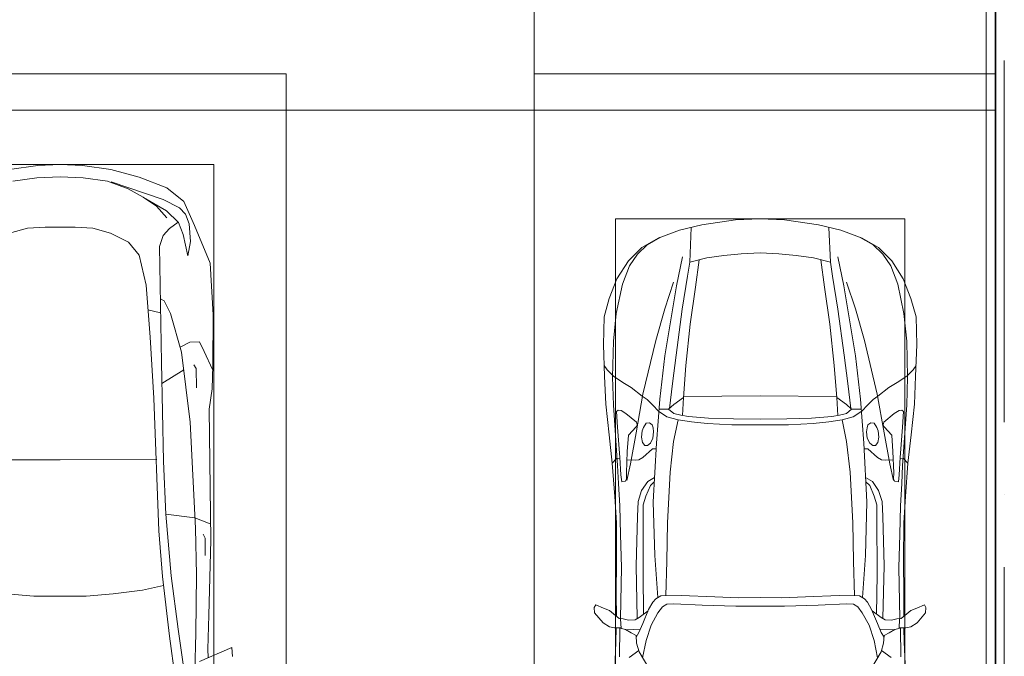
# Model space of a CAD drawing. Header units: millimetres. Extents: x -32229 to 192519, y -13689 to 125138.
# Tile 58 of 183: x 16592 to 22035, y 77831 to 81350. Entities that reach past the tile are written whole.
import ezdxf

# ---------------------------------------------------------------- set-up
doc = ezdxf.new("R2010")
doc.units = ezdxf.units.MM
doc.linetypes.add('ADSK_Осевая', pattern=[2800, 2000, -400, 0, -400])
for name, color, linetype, lineweight in [('A-DETL-GENF-OTLN', 7, 'Continuous', 18), ('A-FLOR-____-OTLN', 7, 'Continuous', 18), ('C-PRKG-____-OTLN', 7, 'Continuous', 18), ('E-CABL-TRAY-CNTR', 7, 'ADSK_Осевая', 18), ('E-CABL-TRAY-OTLN', 7, 'Continuous', 18)]:
    doc.layers.add(name, color=color, linetype=linetype, lineweight=lineweight)

# ---------------------------------------------------------------- blocks, each defined once
blk = doc.blocks.new('АР_Машиноместо - 5300x2500_С-V131--01 ЭЛ')
at = {"layer": 'A-DETL-GENF-OTLN', "color": 253, "lineweight": 13, "true_color": 0xaaaaaa}
for p, q in [((597, -2231), (535, -1798.3)), ((595.8, -1824.8), (644.6, -2191.8)), ((505.9, -1996), (500, -2210.1)), ((301.4, -2130.5), (479.9, -2052.9)), ((296.8, -2079.9), (301.4, -2130.5)), ((428.2, -2308.5), (432.3, -2119.9)), ((432.3, -2119.9), (430.7, -2073.9)), ((500, -2210.1), (495.7, -2532.3)), ((636.6, -2526.5), (597, -2231)), ((644.6, -2191.8), (684.2, -2522.3)), ((417.5, -2723), (428.2, -2308.5)), ((495.7, -2532.3), (501.4, -2789.7)), ((636.6, -2526.5), (665.8, -2867.4)), ((684.2, -2522.3), (704.9, -2775.5)), ((447.8, -2638.7), (447.8, -2733.7)), ((426.5, -3446.8), (417.5, -2723)), ((447.8, -2733.7), (459.7, -2756.2)), ((704.9, -2775.5), (731.2, -3507.6)), ((505.1, -2846.9), (420.9, -2813.3)), ((501.4, -2789.7), (530.9, -3374.8)), ((665.8, -2867.4), (505.1, -2846.9)), ((665.6, -2864.6), (678.7, -3159.5)), ((678.7, -3159.5), (689.3, -3705.5)), ((530.9, -3374.8), (578.7, -3762.9)), ((409.5, -3560), (426.5, -3446.8)), ((731.2, -3507.6), (752.2, -3845.6)), ((405.6, -3688.5), (409.5, -3560)), ((495.5, -3566.1), (496.8, -3671.6)), ((687.1, -3588.8), (566.5, -3663.9)), ((403.4, -3968), (405.6, -3688.5)), ((408.2, -3667), (453.1, -3766.3)), ((496.8, -3671.6), (510.1, -3691.5)), ((689.3, -3705.5), (699.7, -4345.5)), ((453.1, -3766.3), (478.4, -3819.3)), ((532.5, -3818.1), (585.5, -3790.5)), ((578.7, -3762.9), (638.7, -3975.4)), ((478.4, -3819.3), (532.5, -3818.1)), ((752.2, -3845.6), (774.4, -4132.9)), ((419.6, -4254.2), (403.4, -3968)), ((638.7, -3975.4), (675.2, -4045.5)), ((675.2, -4045.5), (694.6, -4057.6)), ((774.4, -4132.9), (812.5, -4298.9)), ((507.1, -4462.6), (419.6, -4254.2)), ((543.7, -4295.1), (528.4, -4374.7)), ((569.5, -4413.1), (543.7, -4295.1)), ((812.5, -4298.9), (872.7, -4370.2)), ((699.7, -4345.5), (679.6, -4406.3)), ((528.4, -4374.7), (536.4, -4471.4)), ((679.6, -4406.3), (645, -4445.5)), ((872.7, -4370.2), (970.5, -4419.3)), ((565.9, -4595.1), (507.1, -4462.6)), ((594.6, -4479.3), (569.5, -4413.1)), ((645, -4445.5), (597.3, -4481.4)), ((970.5, -4419.3), (1069.6, -4447.3)), ((1069.6, -4447.3), (1167.1, -4453.2)), ((1167.1, -4453.2), (1250, -4453.9)), ((1332.9, -4453.2), (1250, -4453.9)), ((1430.4, -4447.3), (1332.9, -4453.2)), ((1529.5, -4419.3), (1430.4, -4447.3)), ((536.4, -4471.4), (557.5, -4525.7)), ((661.8, -4543.1), (594.6, -4479.3)), ((717.1, -4568.9), (659.6, -4505.3)), ((557.5, -4525.7), (590.7, -4560.1)), ((590.7, -4560.1), (680.7, -4606.5)), ((788.5, -4617.7), (661.8, -4543.1)), ((791.3, -4619.7), (717.1, -4568.9)), ((659.1, -4669.9), (565.9, -4595.1)), ((680.7, -4606.5), (967, -4703.6)), ((873.9, -4665.1), (791.3, -4619.7)), ((812.7, -4729.4), (659.1, -4669.9)), ((988.2, -4706.7), (873.9, -4665.1)), ((970.2, -4771.8), (812.7, -4729.4)), ((1122.2, -4726.4), (988.2, -4706.7)), ((1250, -4731.7), (1122.2, -4726.4)), ((1250, -4731.7), (1377.8, -4726.4)), ((1377.8, -4726.4), (1511.8, -4706.7)), ((1126.4, -4794.1), (970.2, -4771.8)), ((1373.6, -4794.1), (1529.8, -4771.8)), ((1250, -4800), (1126.4, -4794.1)), ((1250, -4800), (1373.6, -4794.1))]:
    blk.add_line(p, q, dxfattribs=at)
at = {"layer": 'A-DETL-GENF-OTLN', "color": 254, "lineweight": 13, "true_color": 0xd4d4d4}
for p, q in [((677.9, -2473), (794.6, -2446)), ((794.6, -2446), (955.7, -2426.8)), ((955.7, -2426.8), (1105.5, -2413.7)), ((1105.5, -2413.7), (1250, -2412.9)), ((1394.5, -2413.7), (1250, -2412.9)), ((1544.3, -2426.8), (1394.5, -2413.7)), ((715.1, -3168.3), (1250, -3167.3)), ((1784.9, -3168.3), (1250, -3167.3)), ((694.6, -3980.4), (765.1, -3996.8))]:
    blk.add_line(p, q, dxfattribs=at)
at = {"layer": 'C-PRKG-____-OTLN', "color": 253, "lineweight": 13, "true_color": 0xaaaaaa}
for p, q in [((0, 0), (0, -5300)), ((400, -500), (400, -4800)), ((400, -4800), (2100, -4800)), ((2130.2, -5300), (0, -5300))]:
    blk.add_line(p, q, dxfattribs=at)
blk = doc.blocks.new('АР_Машиноместо - 4900x2400_М__5300х2500_-V125--01 ЭЛ')
at = {"layer": 'A-DETL-GENF-OTLN', "color": 253, "lineweight": 13, "true_color": 0xaaaaaa}
for p, q in [((927, 4466.6), (804.4, 4436.7)), ((1114.6, 4493), (927, 4466.6)), ((1250, 4500), (1114.6, 4493)), ((1250, 4500), (1385.4, 4493)), ((1385.4, 4493), (1573, 4466.6)), ((1573, 4466.6), (1695.6, 4436.7)), ((804.4, 4436.7), (686, 4391.6)), ((861.2, 4260.3), (869.3, 4451.1)), ((1638.8, 4260.3), (1630.7, 4451.1)), ((1695.6, 4436.7), (1814, 4391.6)), ((686, 4391.6), (596.3, 4340.6)), ((1814, 4391.6), (1903.7, 4340.6)), ((596.3, 4340.6), (522.5, 4267.9)), ((1146, 4306.7), (1050.4, 4297.3)), ((1250, 4312), (1146, 4306.7)), ((1250, 4312), (1354, 4306.7)), ((1354, 4306.7), (1449.6, 4297.3)), ((1903.7, 4340.6), (1977.5, 4267.9)), ((522.5, 4267.9), (458.6, 4167)), ((955.5, 4283.9), (861, 4259.4)), ((914, 4272.5), (893.6, 4121.6)), ((1050.4, 4297.3), (955.5, 4283.9)), ((1449.6, 4297.3), (1544.5, 4283.9)), ((1544.5, 4283.9), (1639, 4259.4)), ((1586, 4272.5), (1606.4, 4121.6)), ((1977.5, 4267.9), (2041.4, 4167)), ((458.6, 4167), (416.4, 4059.2)), ((2041.4, 4167), (2083.6, 4059.2)), ((893.6, 4121.6), (863.9, 3917.5)), ((1606.4, 4121.6), (1636.1, 3917.5)), ((416.4, 4059.2), (387.4, 3958.4)), ((2083.6, 4059.2), (2112.6, 3958.4)), ((387.4, 3958.4), (384, 3802.9)), ((2112.6, 3958.4), (2116, 3802.9)), ((863.9, 3917.5), (840.1, 3687.8)), ((1636.1, 3917.5), (1659.9, 3687.8)), ((384, 3802.9), (390.2, 3630)), ((2116, 3802.9), (2109.8, 3630)), ((403.8, 3665.5), (388.1, 3688.4)), ((438.6, 3629.8), (403.8, 3665.5)), ((840.1, 3687.8), (826.6, 3509.6)), ((1659.9, 3687.8), (1673.4, 3509.6)), ((2061.4, 3629.8), (2096.2, 3665.5)), ((2096.2, 3665.5), (2111.9, 3688.4)), ((390.2, 3630), (397.1, 3474.2)), ((491.4, 3594.2), (438.6, 3629.8)), ((537.9, 3567), (491.4, 3594.2)), ((1962.1, 3567), (2008.6, 3594.2)), ((2008.6, 3594.2), (2061.4, 3629.8)), ((2109.8, 3630), (2102.9, 3474.2)), ((598.3, 3518.6), (537.9, 3567)), ((1901.7, 3518.6), (1962.1, 3567)), ((624.9, 3501.2), (598.3, 3518.6)), ((654.7, 3470.4), (624.9, 3501.2)), ((676.4, 3260.1), (695.7, 3502.8)), ((773.2, 3472.4), (825.6, 3512.1)), ((825.6, 3512.1), (821, 3413)), ((1250, 3520.1), (827.2, 3517.2)), ((1250, 3520.1), (1672.8, 3517.2)), ((1674.4, 3512.1), (1679, 3413)), ((1726.8, 3472.4), (1674.4, 3512.1)), ((1823.6, 3260.1), (1804.3, 3502.8)), ((1845.3, 3470.4), (1875.1, 3501.2)), ((1875.1, 3501.2), (1901.7, 3518.6)), ((397.1, 3474.2), (415.7, 3305.9)), ((456.6, 3434.5), (466.2, 3441.1)), ((462.2, 3347.3), (456.6, 3434.5)), ((466.2, 3441.1), (481.5, 3439.1)), ((481.5, 3439.1), (508, 3422.8)), ((690.2, 3433.7), (654.7, 3470.4)), ((744.1, 3447.2), (691.3, 3447.2)), ((773, 3424.2), (744.1, 3447.2)), ((744.3, 3447), (773.2, 3472.4)), ((1755.7, 3447), (1726.8, 3472.4)), ((1727, 3424.2), (1755.7, 3447)), ((1755.7, 3447.2), (1808.7, 3447.2)), ((1809.8, 3433.7), (1845.3, 3470.4)), ((2018.5, 3439.1), (1992, 3422.8)), ((2033.8, 3441.1), (2018.5, 3439.1)), ((2043.4, 3434.5), (2033.8, 3441.1)), ((2037.8, 3347.3), (2043.4, 3434.5)), ((2102.9, 3474.2), (2084.3, 3305.9)), ((508, 3422.8), (566.8, 3375.1)), ((566.8, 3375.1), (569.7, 3360.7)), ((811.1, 3414.8), (773, 3424.2)), ((853.3, 3407.2), (811.1, 3414.8)), ((965.3, 3397.8), (853.3, 3407.2)), ((1102.5, 3394.3), (965.3, 3397.8)), ((1250, 3391.3), (1102.5, 3394.3)), ((1250, 3391.3), (1397.5, 3394.3)), ((1397.5, 3394.3), (1534.7, 3397.8)), ((1534.7, 3397.8), (1646.7, 3407.2)), ((1646.7, 3407.2), (1688.9, 3414.8)), ((1688.9, 3414.8), (1727, 3424.2)), ((1933.2, 3375.1), (1930.3, 3360.7)), ((1992, 3422.8), (1933.2, 3375.1)), ((474.8, 3179.9), (462.2, 3347.3)), ((564.6, 3349.7), (522.2, 3303.2)), ((569.7, 3360.7), (564.6, 3349.7)), ((593.6, 3292.5), (597.1, 3327.4)), ((597.1, 3327.4), (605.2, 3346.8)), ((605.2, 3346.8), (620, 3369.3)), ((620, 3369.3), (638.7, 3372.5)), ((638.7, 3372.5), (654.1, 3360.7)), ((654.1, 3360.7), (658.7, 3344.5)), ((661.1, 3321.2), (657.2, 3286.3)), ((658.7, 3344.5), (661.1, 3321.2)), ((1841.3, 3344.5), (1838.9, 3321.2)), ((1838.9, 3321.2), (1842.8, 3286.3)), ((1845.9, 3360.7), (1841.3, 3344.5)), ((1861.3, 3372.5), (1845.9, 3360.7)), ((1880, 3369.3), (1861.3, 3372.5)), ((1894.8, 3346.8), (1880, 3369.3)), ((1902.9, 3327.4), (1894.8, 3346.8)), ((1906.4, 3292.5), (1902.9, 3327.4)), ((1930.3, 3360.7), (1935.4, 3349.7)), ((1935.4, 3349.7), (1977.8, 3303.2)), ((2025.2, 3179.9), (2037.8, 3347.3)), ((415.7, 3305.9), (432.8, 3149.3)), ((522.2, 3303.2), (515.3, 3213.7)), ((599.8, 3262.3), (593.6, 3292.5)), ((657.2, 3286.3), (643.2, 3259.9)), ((1842.8, 3286.3), (1856.8, 3259.9)), ((1900.2, 3262.3), (1906.4, 3292.5)), ((1977.8, 3303.2), (1984.7, 3213.7)), ((2084.3, 3305.9), (2067.1, 3148.3)), ((515.3, 3213.7), (510.9, 3094.6)), ((612.1, 3245.7), (599.8, 3262.3)), ((654.5, 3228.1), (601.7, 3179.4)), ((626.8, 3246.1), (612.1, 3245.7)), ((643.2, 3259.9), (626.8, 3246.1)), ((674.6, 3227.6), (654.5, 3228.1)), ((659.3, 2936), (676.4, 3260.1)), ((1840.7, 2936), (1823.6, 3260.1)), ((1825.4, 3227.6), (1845.5, 3228.1)), ((1845.5, 3228.1), (1898.3, 3179.4)), ((1856.8, 3259.9), (1873.2, 3246.1)), ((1873.2, 3246.1), (1887.9, 3245.7)), ((1887.9, 3245.7), (1900.2, 3262.3)), ((1984.7, 3213.7), (1989.1, 3094.6)), ((456.9, 3174.2), (432.9, 3148.3)), ((475.2, 3173.5), (456.9, 3174.2)), ((480.8, 3085), (474.8, 3179.9)), ((558.4, 3165.4), (513.6, 3168)), ((579.5, 3167.7), (558.4, 3165.4)), ((601.7, 3179.4), (579.5, 3167.7)), ((1898.3, 3179.4), (1920.5, 3167.7)), ((1920.5, 3167.7), (1941.6, 3165.4)), ((1941.6, 3165.4), (1986.4, 3168)), ((2019.2, 3085), (2025.2, 3179.9)), ((2024.8, 3173.5), (2043.1, 3174.2)), ((2043.1, 3174.2), (2067.1, 3148.3)), ((432.8, 3149.3), (446, 2964.8)), ((2067.2, 3149.3), (2054, 2964.8)), ((485.6, 3046.1), (480.8, 3085)), ((512.2, 3061.4), (504.5, 3046.6)), ((510.9, 3094.6), (512.2, 3061.4)), ((1989.1, 3094.6), (1987.8, 3061.4)), ((1987.8, 3061.4), (1995.5, 3046.6)), ((2014.4, 3046.1), (2019.2, 3085)), ((504.5, 3046.6), (485.6, 3046.1)), ((643.6, 3024.6), (618.7, 2966.7)), ((665.1, 3046.1), (643.6, 3024.6)), ((1834.9, 3046.1), (1856.4, 3024.6)), ((1856.4, 3024.6), (1881.3, 2966.7)), ((1995.5, 3046.6), (2014.4, 3046.1)), ((446, 2964.8), (456.1, 2818.3)), ((618.7, 2966.7), (604.4, 2919.4)), ((1881.3, 2966.7), (1895.6, 2919.4)), ((2054, 2964.8), (2043.9, 2818.3)), ((604.4, 2919.4), (604.4, 2850.8)), ((667.8, 2638.3), (659.3, 2936)), ((1832.2, 2638.3), (1840.7, 2936)), ((1895.6, 2919.4), (1895.6, 2850.8)), ((604.4, 2850.8), (603.5, 2534.3)), ((1895.6, 2850.8), (1896.5, 2534.3)), ((456.1, 2818.3), (456.8, 2613.6)), ((2043.9, 2818.3), (2043.2, 2613.6)), ((456.8, 2613.6), (454.5, 2423.6)), ((684.8, 2406.5), (667.8, 2638.3)), ((1815.2, 2406.5), (1832.2, 2638.3)), ((2043.2, 2613.6), (2045.5, 2423.6)), ((603.5, 2534.3), (606.1, 2314.9)), ((1896.5, 2534.3), (1893.9, 2314.9)), ((454.5, 2423.6), (456, 2301.1)), ((672.8, 2399.7), (656.7, 2380.3)), ((700.6, 2415.4), (672.8, 2399.7)), ((813.8, 2416.7), (700.6, 2415.4)), ((999.2, 2409.3), (813.8, 2416.7)), ((1132.7, 2404.6), (999.2, 2409.3)), ((1250, 2406.6), (1132.7, 2404.6)), ((1250, 2406.6), (1367.3, 2404.6)), ((1367.3, 2404.6), (1500.8, 2409.3)), ((1500.8, 2409.3), (1686.2, 2416.7)), ((1686.2, 2416.7), (1799.4, 2415.4)), ((1799.4, 2415.4), (1827.2, 2399.7)), ((1827.2, 2399.7), (1843.3, 2380.3)), ((2045.5, 2423.6), (2044, 2301.1)), ((341.2, 2366.2), (333.1, 2350.6)), ((333.1, 2350.6), (335.2, 2322.3)), ((384.4, 2347.9), (341.2, 2366.2)), ((417.4, 2333.8), (384.4, 2347.9)), ((656.7, 2380.3), (633.8, 2340.5)), ((710, 2355.4), (685.1, 2322.3)), ((734.3, 2368.8), (710, 2355.4)), ((772.7, 2371.5), (734.3, 2368.8)), ((929.1, 2364.1), (772.7, 2371.5)), ((1115.2, 2358.7), (929.1, 2364.1)), ((1250, 2357.8), (1115.2, 2358.7)), ((1250, 2357.8), (1384.8, 2358.7)), ((1384.8, 2358.7), (1570.9, 2364.1)), ((1570.9, 2364.1), (1727.3, 2371.5)), ((1727.3, 2371.5), (1765.7, 2368.8)), ((1765.7, 2368.8), (1790, 2355.4)), ((1790, 2355.4), (1814.9, 2322.3)), ((1843.3, 2380.3), (1866.2, 2340.5)), ((2082.6, 2333.8), (2115.6, 2347.9)), ((2115.6, 2347.9), (2158.8, 2366.2)), ((2158.8, 2366.2), (2166.9, 2350.6)), ((2166.9, 2350.6), (2164.8, 2322.3)), ((335.2, 2322.3), (381.7, 2266.4)), ((449.8, 2306.1), (417.4, 2333.8)), ((470, 2290), (449.8, 2306.1)), ((493.6, 2288.6), (470, 2290)), ((482, 2235.6), (479.1, 2288.7)), ((523.3, 2281.2), (493.6, 2288.6)), ((580.6, 2296), (559, 2282.6)), ((630.6, 2332.9), (580.6, 2296)), ((633.8, 2340.5), (600.8, 2263)), ((685.1, 2322.3), (647.3, 2254.2)), ((1814.9, 2322.3), (1852.7, 2254.2)), ((1866.2, 2340.5), (1899.2, 2263)), ((1869.4, 2332.9), (1919.4, 2296)), ((1919.4, 2296), (1941, 2282.6)), ((1976.7, 2281.2), (2006.4, 2288.6)), ((2006.4, 2288.6), (2030, 2290)), ((2018, 2235.6), (2020.9, 2288.7)), ((2030, 2290), (2050.2, 2306.1)), ((2050.2, 2306.1), (2082.6, 2333.8)), ((2164.8, 2322.3), (2118.3, 2266.4)), ((381.7, 2266.4), (417.4, 2243.4)), ((417.4, 2243.4), (445.1, 2238.7)), ((445.1, 2238.7), (481.8, 2239.5)), ((453, 2159.1), (455, 2238.9)), ((505.1, 2230), (467.5, 2239.2)), ((559, 2282.6), (523.3, 2281.2)), ((600.8, 2263), (579.9, 2213.8)), ((647.3, 2254.2), (619.7, 2168.6)), ((1852.7, 2254.2), (1880.3, 2168.6)), ((1899.2, 2263), (1920.1, 2213.8)), ((1941, 2282.6), (1976.7, 2281.2)), ((1994.9, 2230), (2032.5, 2239.2)), ((2054.9, 2238.7), (2018.2, 2239.5)), ((2047, 2159.1), (2045, 2238.9)), ((2082.6, 2243.4), (2054.9, 2238.7)), ((2118.3, 2266.4), (2082.6, 2243.4)), ((536.7, 2211.8), (505.1, 2230)), ((586.6, 2231.3), (510.1, 2227.1)), ((564.3, 2195.4), (536.7, 2211.8)), ((567.1, 2153.8), (564.3, 2195.4)), ((579.9, 2213.8), (564.9, 2186.5)), ((1913.4, 2231.3), (1989.9, 2227.1)), ((1920.1, 2213.8), (1935.1, 2186.5)), ((1932.9, 2153.8), (1935.7, 2195.4)), ((1935.7, 2195.4), (1963.3, 2211.8)), ((1963.3, 2211.8), (1994.9, 2230)), ((444.9, 1956.8), (453, 2159.1)), ((580.7, 2105.7), (567.1, 2153.8)), ((619.7, 2168.6), (600.3, 2072.7)), ((1880.3, 2168.6), (1899.7, 2072.7)), ((1919.3, 2105.7), (1932.9, 2153.8)), ((2055.1, 1956.8), (2047, 2159.1)), ((578.8, 2112.6), (525.5, 2074.6)), ((634.6, 2015), (580.7, 2105.7)), ((1865.4, 2015), (1919.3, 2105.7)), ((1921.2, 2112.6), (1974.5, 2074.6))]:
    blk.add_line(p, q, dxfattribs=at)
at = {"layer": 'A-DETL-GENF-OTLN', "color": 254, "lineweight": 13, "true_color": 0xd4d4d4}
for p, q in [((625, 4354.8), (571.5, 4303.1)), ((696.3, 4395.8), (625, 4354.8)), ((1803.7, 4395.8), (1875, 4354.8)), ((1875, 4354.8), (1928.5, 4303.1)), ((571.5, 4303.1), (527.8, 4239.8)), ((1928.5, 4303.1), (1972.2, 4239.8)), ((786.9, 4128.3), (821.1, 4289.8)), ((849, 4182.8), (861.2, 4260.3)), ((1651, 4182.8), (1638.8, 4260.3)), ((1713.1, 4128.3), (1678.9, 4289.8)), ((527.8, 4239.8), (488.6, 4138.1)), ((1972.2, 4239.8), (2011.4, 4138.1)), ((488.6, 4138.1), (454.7, 3976.8)), ((722.7, 4001.8), (771.7, 4149.8)), ((819.4, 4000.8), (849, 4182.8)), ((1680.6, 4000.8), (1651, 4182.8)), ((1777.3, 4001.8), (1728.3, 4149.8)), ((2011.4, 4138.1), (2045.3, 3976.8)), ((723.2, 3741.5), (786.9, 4128.3)), ((1776.8, 3741.5), (1713.1, 4128.3)), ((454.7, 3976.8), (438.6, 3823.4)), ((673.6, 3827.1), (722.7, 4001.8)), ((785.7, 3746.6), (819.4, 4000.8)), ((1714.3, 3746.6), (1680.6, 4000.8)), ((1826.4, 3827.1), (1777.3, 4001.8)), ((2045.3, 3976.8), (2061.4, 3823.4)), ((438.6, 3823.4), (434.2, 3623.7)), ((602.3, 3530.2), (673.6, 3827.1)), ((1897.7, 3530.2), (1826.4, 3827.1)), ((2061.4, 3823.4), (2065.8, 3623.7)), ((695.7, 3502.8), (723.2, 3741.5)), ((765.5, 3589.1), (785.7, 3746.6)), ((1734.5, 3589.1), (1714.3, 3746.6)), ((1804.3, 3502.8), (1776.8, 3741.5)), ((434.2, 3623.7), (439.5, 3468.5)), ((2065.8, 3623.7), (2060.5, 3468.5)), ((749.1, 3450.8), (765.5, 3589.1)), ((1750.9, 3450.8), (1734.5, 3589.1)), ((564, 3316.2), (602.3, 3530.2)), ((1936, 3316.2), (1897.7, 3530.2)), ((439.5, 3468.5), (462, 3136.6)), ((734.6, 3405.8), (688.5, 3435.5)), ((1765.4, 3405.8), (1811.5, 3435.5)), ((2060.5, 3468.5), (2038, 3136.6)), ((797.1, 3388.2), (734.6, 3405.8)), ((771.7, 3268.5), (797.1, 3388.2)), ((870, 3377.1), (797.1, 3388.2)), ((957.1, 3368.9), (870, 3377.1)), ((1542.9, 3368.9), (1630, 3377.1)), ((1630, 3377.1), (1702.9, 3388.2)), ((1702.9, 3388.2), (1765.4, 3405.8)), ((1728.3, 3268.5), (1702.9, 3388.2)), ((1093.5, 3360.7), (957.1, 3368.9)), ((1250, 3360.7), (1093.5, 3360.7)), ((1250, 3360.7), (1406.5, 3360.7)), ((1406.5, 3360.7), (1542.9, 3368.9)), ((532.7, 3145.9), (564, 3316.2)), ((752.8, 3099), (771.7, 3268.5)), ((1747.2, 3099), (1728.3, 3268.5)), ((1967.3, 3145.9), (1936, 3316.2)), ((462, 3136.6), (466.3, 3036.3)), ((512.5, 3053.2), (532.7, 3145.9)), ((1987.5, 3053.2), (1967.3, 3145.9)), ((2038, 3136.6), (2033.7, 3036.3)), ((629, 3048.1), (666.7, 3069.7)), ((737.8, 2818.3), (752.8, 3099)), ((1762.2, 2818.3), (1747.2, 3099)), ((1871, 3048.1), (1833.3, 3069.7)), ((466.3, 3036.3), (473.9, 2913.7)), ((575.7, 2937.4), (595.2, 2997.9)), ((595.2, 2997.9), (629, 3048.1)), ((1904.8, 2997.9), (1871, 3048.1)), ((1924.3, 2937.4), (1904.8, 2997.9)), ((2033.7, 3036.3), (2026.1, 2913.7)), ((473.9, 2913.7), (477.8, 2754.7)), ((571.6, 2853.3), (575.7, 2937.4)), ((1928.4, 2853.3), (1924.3, 2937.4)), ((2026.1, 2913.7), (2022.2, 2754.7)), ((564.4, 2580.5), (571.6, 2853.3)), ((1935.6, 2580.5), (1928.4, 2853.3)), ((733.8, 2606.7), (737.8, 2818.3)), ((1766.2, 2606.7), (1762.2, 2818.3)), ((477.8, 2754.7), (483.3, 2571.4)), ((2022.2, 2754.7), (2016.7, 2571.4)), ((483.3, 2571.4), (478, 2290)), ((570.6, 2291.4), (564.4, 2580.5)), ((728.4, 2415.7), (733.8, 2606.7)), ((1771.6, 2415.7), (1766.2, 2606.7)), ((1929.4, 2291.4), (1935.6, 2580.5)), ((2016.7, 2571.4), (2022, 2290)), ((471.8, 2077.7), (474.5, 2239.3)), ((2028.2, 2077.7), (2025.5, 2239.3))]:
    blk.add_line(p, q, dxfattribs=at)
at = {"layer": 'C-PRKG-____-OTLN', "color": 253, "lineweight": 13, "true_color": 0xaaaaaa}
for p, q in [((2500, 5300), (0, 5300)), ((0, 0), (0, 5300)), ((2500, 0), (2500, 5300)), ((450, 4500), (2050, 4500)), ((450, 800), (450, 4500)), ((2050, 800), (2050, 4500)), ((2500, 0), (0, 0))]:
    blk.add_line(p, q, dxfattribs=at)
blk = doc.blocks.new('АР_Машиноместо - 4900x2400_М__5300х2500_-V132--01 ЭЛ')
at = {"layer": 'C-PRKG-____-OTLN', "color": 253, "lineweight": 13, "true_color": 0xaaaaaa}
for p, q in [((2500, 0), (2500, -5300)), ((2500, -5300), (2449.9, -5300))]:
    blk.add_line(p, q, dxfattribs=at)
blk = doc.blocks.new('АР_Машиноместо - 4900x2400_М__5300х2500_-V134--01 ЭЛ')
at = {"layer": 'C-PRKG-____-OTLN', "color": 253, "lineweight": 13, "true_color": 0xaaaaaa}
for q in [(2449.9, 0), (2500, -5300)]:
    blk.add_line((2500, 0), q, dxfattribs=at)
blk = doc.blocks.new('Наметкина 10_РД_АР_П_отсоединено_rvt-1--01 ЭЛ')
at = {"layer": 'A-FLOR-____-OTLN', "color": 253, "lineweight": 13, "true_color": 0xaaaaaa}
blk.add_line((21985.4, 80850), (15935.1, 80850), dxfattribs=at)
at = {"layer": 'C-PRKG-____-OTLN', "color": 253, "lineweight": 13, "true_color": 0xaaaaaa}
for p in [(19435.3, 81050), (19435.3, 75750)]:
    blk.add_blockref('АР_Машиноместо - 4900x2400_М__5300х2500_-V125--01 ЭЛ', p, dxfattribs=at)
at = {"layer": 'C-PRKG-____-OTLN', "color": 253, "lineweight": 13, "true_color": 0xaaaaaa, "rotation": 180}
for name, p in [('АР_Машиноместо - 4900x2400_М__5300х2500_-V134--01 ЭЛ', (24435.3, 81050)), ('АР_Машиноместо - 5300x2500_С-V131--01 ЭЛ', (18065.3, 75750)), ('АР_Машиноместо - 4900x2400_М__5300х2500_-V132--01 ЭЛ', (24435.3, 75750))]:
    blk.add_blockref(name, p, dxfattribs=at)

msp = doc.modelspace()

# ---------------------------------------------------------------- linework, layer by layer
at = {"layer": 'E-CABL-TRAY-CNTR', "color": 5, "true_color": 0x0000ff}
msp.add_line((22035.4, 73524.7), (22035.4, 91068.9), dxfattribs=at)
at = {"layer": 'E-CABL-TRAY-OTLN', "color": 5, "true_color": 0x0000ff}
for p, q in [((21985.4, 73524.7), (21985.4, 91068.9)), ((21987.9, 73524.7), (21987.9, 91068.9))]:
    msp.add_line(p, q, dxfattribs=at)

# ---------------------------------------------------------------- block references
at = {"lineweight": 5}
msp.add_blockref('Наметкина 10_РД_АР_П_отсоединено_rvt-1--01 ЭЛ', (0, 0), dxfattribs=at)

doc.saveas('drawing.dxf')
